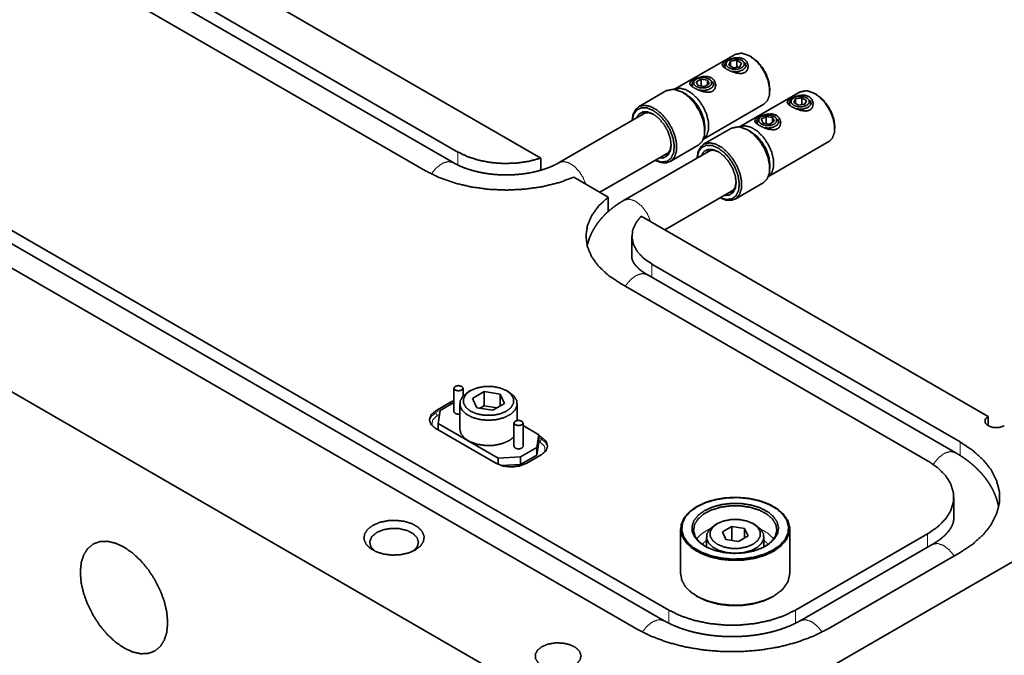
# Model space of a CAD drawing. Header units: millimetres. Extents: x 0 to 1189, y 0 to 841.
# Tile 43 of 84: x 567 to 652, y 345 to 400. Entities that reach past the tile are written whole.
import ezdxf

# ---------------------------------------------------------------- set-up
doc = ezdxf.new("R2010")
doc.units = ezdxf.units.MM
doc.layers.add('1', color=7, linetype='Continuous')

msp = doc.modelspace()

# ---------------------------------------------------------------- linework, layer by layer
at = {"layer": '1', "color": 95, "linetype": 'Continuous', "lineweight": 35}
for p, q in [((567.296, 414.069), (612.137, 388.18)), ((604.925, 388.711), (578.099, 404.198)), ((602.096, 387.078), (575.271, 402.565)), ((552.75, 389.563), (623.286, 348.838)), ((614.659, 339.775), (530.068, 388.614)), ((549.921, 387.93), (620.458, 347.205)), ((612.137, 387.125), (612.137, 388.18)), ((615.021, 386.515), (618.008, 384.791)), ((618.008, 384.791), (618.008, 383.527)), ((620.891, 383.126), (651.075, 365.699)), ((620.071, 381.387), (620.071, 379.55)), ((648.636, 363.474), (621.81, 378.962)), ((645.807, 361.841), (618.982, 377.329)), ((604.265, 366.924), (602.992, 366.189)), ((651.075, 365.699), (651.075, 364.882)), ((602.992, 364.638), (608.225, 361.617)), ((612.184, 363.903), (611.972, 364.025)), ((610.912, 361.617), (612.184, 362.351)), ((648.092, 356.82), (648.092, 358.657)), ((634.317, 348.838), (645.807, 355.472)), ((597.239, 354.73), (597.239, 354.73)), ((601.49, 354.73), (601.49, 354.73)), ((655.318, 354.268), (630.216, 339.775)), ((637.145, 347.205), (648.636, 353.839))]:
    msp.add_line(p, q, dxfattribs=at)
at = {"layer": '1', "color": 3, "linetype": 'Continuous', "lineweight": 35}
for p, q in [((604.51, 387.789), (577.685, 403.277)), ((621.281, 392.144), (613.739, 387.789)), ((622.872, 347.917), (552.335, 388.641)), ((617.277, 385.213), (623.281, 388.68)), ((626.938, 388.878), (619.396, 384.523)), ((622.934, 381.947), (628.938, 385.414)), ((648.222, 362.553), (621.396, 378.04)), ((604.572, 368.149), (604.572, 366.107)), ((605.372, 367.469), (605.372, 368.149)), ((604.572, 366.897), (603.381, 366.209)), ((603.381, 366.209), (603.204, 365.087)), ((603.204, 365.087), (608.437, 362.066)), ((603.204, 365.087), (603.204, 364.515)), ((609.805, 365.128), (609.805, 363.086)), ((611.972, 364.107), (610.604, 364.897)), ((610.605, 363.086), (610.605, 365.128)), ((611.796, 362.984), (611.972, 364.107)), ((611.796, 362.331), (611.972, 363.454)), ((611.972, 364.107), (611.972, 363.454)), ((610.381, 362.168), (611.796, 362.984)), ((611.796, 362.984), (611.796, 362.331)), ((608.437, 362.066), (610.381, 362.168)), ((608.437, 362.066), (608.437, 361.511)), ((610.381, 361.515), (611.796, 362.331)), ((610.381, 362.168), (610.381, 361.515)), ((608.672, 361.425), (610.381, 361.515)), ((624.313, 355.907), (624.313, 351.994)), ((633.813, 351.994), (633.813, 355.907)), ((646.222, 354.551), (634.731, 347.917)), ((625.704, 350.055), (625.81, 349.994)), ((632.315, 349.994), (632.421, 350.055))]:
    msp.add_line(p, q, dxfattribs=at)
at = {"layer": '1', "color": 2, "linetype": 'Continuous', "lineweight": 35}
for p, q in [((629.053, 397.208), (623.792, 394.17)), ((630.48, 396.982), (630.303, 397.084)), ((634.71, 393.942), (629.449, 390.904)), ((632.071, 394.022), (632.071, 394.226)), ((636.136, 393.716), (635.96, 393.818)), ((626.292, 389.84), (631.553, 392.878)), ((637.727, 390.756), (637.727, 390.96)), ((631.949, 386.574), (637.21, 389.612))]:
    msp.add_line(p, q, dxfattribs=at)
at = {"layer": '1', "color": 214, "linetype": 'Continuous', "lineweight": 35}
for p, q in [((628.106, 396.243), (628.106, 396.148)), ((628.496, 396.698), (628.387, 396.635)), ((628.657, 396.605), (628.508, 396.283)), ((628.508, 396.283), (628.916, 396.047)), ((629.215, 396.691), (628.657, 396.605)), ((628.657, 396.197), (628.657, 396.605)), ((628.916, 396.047), (629.474, 396.134)), ((629.623, 396.456), (629.215, 396.691)), ((629.215, 396.094), (629.215, 396.691)), ((629.474, 396.134), (629.623, 396.456)), ((629.73, 396.643), (629.635, 396.698)), ((630.025, 396.148), (630.025, 396.243)), ((625.277, 394.61), (625.277, 394.515)), ((625.668, 395.065), (625.558, 395.002)), ((626.087, 395.058), (625.679, 394.823)), ((625.679, 394.823), (625.829, 394.501)), ((625.829, 394.501), (626.386, 394.415)), ((626.087, 394.461), (626.087, 395.058)), ((626.645, 394.972), (626.087, 395.058)), ((626.386, 394.415), (626.795, 394.65)), ((626.645, 394.564), (626.645, 394.972)), ((626.795, 394.65), (626.645, 394.972)), ((626.902, 395.01), (626.806, 395.065)), ((627.196, 394.515), (627.196, 394.61)), ((634.153, 393.432), (634.044, 393.369)), ((635.387, 393.377), (635.291, 393.432)), ((633.763, 392.977), (633.763, 392.882)), ((634.314, 393.339), (634.164, 393.017)), ((634.164, 393.017), (634.573, 392.782)), ((634.872, 393.425), (634.314, 393.339)), ((634.314, 392.931), (634.314, 393.339)), ((634.573, 392.782), (635.13, 392.868)), ((635.28, 393.19), (634.872, 393.425)), ((634.872, 392.828), (634.872, 393.425)), ((635.13, 392.868), (635.28, 393.19)), ((635.682, 392.882), (635.682, 392.977)), ((631.325, 391.799), (631.215, 391.736)), ((631.744, 391.792), (631.336, 391.557)), ((632.302, 391.706), (631.744, 391.792)), ((631.744, 391.195), (631.744, 391.792)), ((632.558, 391.744), (632.463, 391.799)), ((630.934, 391.344), (630.934, 391.249)), ((631.336, 391.557), (631.486, 391.235)), ((631.486, 391.235), (632.043, 391.149)), ((632.043, 391.149), (632.451, 391.384)), ((632.451, 391.384), (632.302, 391.706)), ((632.302, 391.298), (632.302, 391.706)), ((632.853, 391.249), (632.853, 391.344)), ((606.033, 367.944), (605.82, 367.822)), ((607.215, 367.851), (606.194, 367.262)), ((607.215, 366.626), (607.215, 367.851)), ((608.609, 367.636), (607.215, 367.851)), ((609.356, 367.822), (609.144, 367.944)), ((606.194, 367.262), (606.568, 366.457)), ((608.609, 366.615), (608.609, 367.636)), ((608.982, 366.831), (608.609, 367.636)), ((605.088, 366.801), (605.088, 364.597)), ((606.568, 366.457), (607.962, 366.241)), ((607.215, 366.626), (606.846, 366.414)), ((608.33, 366.454), (607.215, 366.626)), ((607.962, 366.241), (608.982, 366.831)), ((610.088, 365.349), (610.088, 366.801)), ((627.507, 356.363), (627.295, 356.24)), ((628.764, 356.108), (627.947, 355.637)), ((628.764, 354.913), (628.764, 356.108)), ((629.879, 355.936), (628.764, 356.108)), ((629.879, 355.119), (629.879, 355.936)), ((630.178, 355.292), (629.879, 355.936)), ((630.831, 356.24), (630.618, 356.363)), ((626.563, 355.22), (626.563, 354.321)), ((627.947, 355.637), (628.246, 354.993)), ((628.246, 354.993), (629.362, 354.821)), ((629.362, 354.821), (630.178, 355.292)), ((631.563, 354.321), (631.563, 355.22))]:
    msp.add_line(p, q, dxfattribs=at)
at = {"layer": '1', "color": 7, "linetype": 'Continuous', "lineweight": 35}
for p, q in [((623.094, 394.056), (620.655, 392.648)), ((624.823, 393.716), (624.469, 393.92)), ((626.414, 390.552), (626.414, 390.96)), ((628.751, 390.79), (626.311, 389.382)), ((630.48, 390.45), (630.126, 390.654)), ((623.405, 387.885), (625.844, 389.293)), ((632.071, 387.286), (632.071, 387.694)), ((629.061, 384.619), (631.501, 386.027))]:
    msp.add_line(p, q, dxfattribs=at)
at = {"layer": '1', "color": 253, "linetype": 'Continuous', "lineweight": 13}
for p, q in [((604.925, 387.572), (604.925, 388.711)), ((621.81, 377.801), (621.81, 378.962)), ((604.265, 366.76), (604.265, 366.924)), ((602.992, 366.026), (604.265, 366.76)), ((602.992, 366.026), (602.992, 366.189)), ((603.133, 365.781), (603.331, 365.895)), ((612.184, 363.739), (611.972, 363.862)), ((612.043, 363.495), (611.972, 363.535)), ((612.184, 363.739), (612.184, 363.903)), ((648.636, 362.301), (648.636, 363.474)), ((645.807, 354.312), (645.807, 355.472)), ((623.286, 347.695), (623.286, 348.838)), ((634.317, 347.695), (634.317, 348.838))]:
    msp.add_line(p, q, dxfattribs=at)
at = {"layer": '1', "color": 2, "linetype": 'Continuous', "lineweight": 35}
for points, knots in [([(629.825, 396.808), (630.092, 396.551), (630.2, 396.215), (630.137, 395.881), (630.042, 395.74), (629.911, 395.635), (629.748, 395.569), (629.552, 395.542), (629.127, 395.594), (628.686, 395.741), (628.307, 395.93), (628.039, 396.118), (627.931, 396.284), (627.994, 396.441), (628.089, 396.524), (628.22, 396.609), (628.384, 396.695), (628.579, 396.779), (629.005, 396.904), (629.44, 396.927), (629.825, 396.808)], [0, 0, 0.064472, 0.125853, 0.184855, 0.214511, 0.24374, 0.274438, 0.308701, 0.383221, 0.463977, 0.537694, 0.594589, 0.629136, 0.658551, 0.68052, 0.707686, 0.739877, 0.776875, 0.854017, 0.929782, 1, 1]), ([(630.303, 397.084), (629.626, 397.319), (629.053, 397.208)], [0, 0, 0.550731, 1, 1]), ([(631.553, 392.878), (631.862, 393.18), (632.037, 393.643), (632.062, 394.227), (631.936, 394.881), (631.669, 395.549), (631.285, 396.173), (630.816, 396.7), (630.303, 397.084)], [0, 0, 0.086939, 0.186401, 0.303792, 0.437611, 0.582109, 0.729429, 0.871181, 1, 1]), ([(630.48, 396.982), (630.971, 396.608), (631.415, 396.091), (631.767, 395.481), (631.993, 394.839), (632.071, 394.226)], [0, 0, 0.187069, 0.393392, 0.606608, 0.812932, 1, 1]), ([(626.997, 395.175), (627.264, 394.918), (627.372, 394.582), (627.309, 394.248), (627.214, 394.107), (627.083, 394.002), (626.919, 393.936), (626.724, 393.909), (626.298, 393.961), (625.858, 394.108), (625.479, 394.297), (625.211, 394.485), (625.102, 394.651), (625.165, 394.808), (625.26, 394.891), (625.392, 394.976), (625.555, 395.062), (625.751, 395.146), (626.176, 395.271), (626.611, 395.294), (626.997, 395.175)], [0, 0, 0.064472, 0.125859, 0.184855, 0.21451, 0.243733, 0.274441, 0.308697, 0.383224, 0.46398, 0.537699, 0.594595, 0.629141, 0.658557, 0.680525, 0.707691, 0.739878, 0.776879, 0.85402, 0.929784, 1, 1]), ([(623.795, 394.17), (624.242, 394.263), (624.76, 394.141), (625.301, 393.818), (625.813, 393.323), (626.249, 392.702), (626.569, 392.014), (626.741, 391.323), (626.751, 390.693), (626.597, 390.184), (626.293, 389.843)], [0, 0, 0.073914, 0.160023, 0.261942, 0.377232, 0.499999, 0.622757, 0.738057, 0.839975, 0.926081, 1, 1]), ([(626.414, 390.96), (626.336, 391.573), (626.11, 392.215), (625.758, 392.825), (625.314, 393.342), (624.823, 393.716)], [0, 0, 0.187068, 0.393397, 0.606625, 0.81294, 1, 1]), ([(635.482, 393.542), (635.749, 393.285), (635.857, 392.949), (635.794, 392.615), (635.699, 392.474), (635.568, 392.369), (635.404, 392.303), (635.209, 392.276), (634.784, 392.328), (634.343, 392.475), (633.964, 392.664), (633.696, 392.852), (633.587, 393.018), (633.65, 393.175), (633.746, 393.258), (633.877, 393.343), (634.041, 393.429), (634.236, 393.513), (634.661, 393.638), (635.096, 393.661), (635.482, 393.542)], [0, 0, 0.064482, 0.125863, 0.184867, 0.214517, 0.243739, 0.274447, 0.308703, 0.383223, 0.463986, 0.537696, 0.594602, 0.629138, 0.658558, 0.680522, 0.707692, 0.739879, 0.776877, 0.854027, 0.929784, 1, 1]), ([(635.96, 393.818), (635.283, 394.053), (634.71, 393.942)], [0, 0, 0.550762, 1, 1]), ([(637.209, 389.612), (637.519, 389.914), (637.693, 390.377), (637.719, 390.961), (637.593, 391.615), (637.326, 392.283), (636.942, 392.907), (636.473, 393.434), (635.96, 393.818)], [0, 0, 0.086934, 0.1864, 0.303791, 0.437612, 0.582112, 0.729432, 0.87118, 1, 1]), ([(636.136, 393.716), (636.628, 393.342), (637.072, 392.825), (637.424, 392.215), (637.65, 391.573), (637.727, 390.96)], [0, 0, 0.18706, 0.393375, 0.606603, 0.812932, 1, 1]), ([(632.654, 391.909), (632.92, 391.652), (633.029, 391.316), (632.966, 390.982), (632.871, 390.841), (632.74, 390.736), (632.576, 390.67), (632.381, 390.643), (631.955, 390.695), (631.515, 390.842), (631.135, 391.031), (630.868, 391.219), (630.759, 391.385), (630.822, 391.542), (630.917, 391.625), (631.048, 391.71), (631.212, 391.796), (631.407, 391.88), (631.833, 392.005), (632.268, 392.028), (632.654, 391.909)], [0, 0, 0.064472, 0.12586, 0.184857, 0.214508, 0.243737, 0.274442, 0.308699, 0.383219, 0.463977, 0.537694, 0.594589, 0.629136, 0.658552, 0.68052, 0.707686, 0.739867, 0.776875, 0.854017, 0.929775, 1, 1]), ([(629.451, 390.904), (629.899, 390.997), (630.417, 390.875), (630.958, 390.552), (631.47, 390.057), (631.906, 389.437), (632.226, 388.748), (632.398, 388.057), (632.408, 387.427), (632.254, 386.918), (631.95, 386.577)], [0, 0, 0.073914, 0.16003, 0.261948, 0.377239, 0.500005, 0.622764, 0.738061, 0.839973, 0.926085, 1, 1]), ([(632.071, 387.694), (631.993, 388.307), (631.767, 388.949), (631.415, 389.559), (630.971, 390.076), (630.48, 390.45)], [0, 0, 0.187056, 0.393381, 0.606608, 0.812931, 1, 1])]:
    msp.add_open_spline(points, degree=1, knots=knots, dxfattribs=at)
at = {"layer": '1', "color": 214, "linetype": 'Continuous', "lineweight": 35}
for points, knots in [([(628.189, 396.018), (628.122, 396.344), (628.387, 396.635)], [0, 0, 0.458475, 1, 1]), ([(629.635, 396.041), (629.843, 396.249), (629.843, 396.49), (629.635, 396.698), (629.274, 396.818), (628.857, 396.818), (628.496, 396.698), (628.288, 396.49), (628.288, 396.249), (628.496, 396.041), (628.857, 395.921), (629.274, 395.921), (629.635, 396.041)], [0, 0, 0.073395, 0.133315, 0.20671, 0.301459, 0.405255, 0.500003, 0.573399, 0.633318, 0.706714, 0.801459, 0.905255, 1, 1]), ([(629.942, 396.468), (630.009, 396.142), (629.744, 395.852)], [0, 0, 0.458437, 1, 1]), ([(626.806, 394.408), (627.014, 394.616), (627.014, 394.857), (626.806, 395.065), (626.445, 395.185), (626.029, 395.185), (625.668, 395.065), (625.459, 394.857), (625.459, 394.616), (625.668, 394.408), (626.029, 394.288), (626.445, 394.288), (626.806, 394.408)], [0, 0, 0.073396, 0.133317, 0.206713, 0.30146, 0.405258, 0.500004, 0.573393, 0.633314, 0.706703, 0.801452, 0.90525, 1, 1]), ([(629.744, 395.852), (629.244, 395.699), (628.683, 395.735)], [0, 0, 0.481338, 1, 1]), ([(625.36, 394.385), (625.294, 394.711), (625.558, 395.002)], [0, 0, 0.458425, 1, 1]), ([(627.114, 394.835), (627.195, 394.576), (627.059, 394.325), (626.738, 394.138), (626.303, 394.058), (625.854, 394.102)], [0, 0, 0.148974, 0.305719, 0.509701, 0.752125, 1, 1]), ([(635.291, 392.775), (635.5, 392.983), (635.5, 393.224), (635.291, 393.432), (634.931, 393.552), (634.514, 393.552), (634.153, 393.432), (633.945, 393.224), (633.945, 392.983), (634.153, 392.775), (634.514, 392.655), (634.931, 392.655), (635.291, 392.775)], [0, 0, 0.073396, 0.133327, 0.206716, 0.301466, 0.405254, 0.500003, 0.573392, 0.633323, 0.70672, 0.801466, 0.905254, 1, 1]), ([(633.845, 392.752), (633.779, 393.078), (634.044, 393.369)], [0, 0, 0.458438, 1, 1]), ([(635.401, 392.586), (634.901, 392.433), (634.34, 392.469)], [0, 0, 0.481319, 1, 1]), ([(635.599, 393.202), (635.666, 392.876), (635.401, 392.586)], [0, 0, 0.458448, 1, 1]), ([(631.017, 391.119), (630.95, 391.445), (631.215, 391.736)], [0, 0, 0.45845, 1, 1]), ([(632.463, 391.142), (632.671, 391.35), (632.671, 391.591), (632.463, 391.799), (632.102, 391.919), (631.685, 391.919), (631.325, 391.799), (631.116, 391.591), (631.116, 391.35), (631.325, 391.142), (631.685, 391.022), (632.102, 391.022), (632.463, 391.142)], [0, 0, 0.073389, 0.133309, 0.206698, 0.301456, 0.405244, 0.499993, 0.573389, 0.633309, 0.706705, 0.801454, 0.905241, 1, 1]), ([(632.77, 391.569), (632.851, 391.31), (632.716, 391.059), (632.395, 390.872), (631.96, 390.792), (631.511, 390.836)], [0, 0, 0.148987, 0.305729, 0.509687, 0.752129, 1, 1]), ([(609.356, 367.822), (609.793, 367.482), (610.04, 367.083), (610.076, 366.66), (609.898, 366.249), (609.521, 365.886), (608.977, 365.601), (608.314, 365.42), (607.588, 365.358), (606.863, 365.42), (606.199, 365.601), (605.656, 365.886), (605.279, 366.249), (605.1, 366.66), (605.136, 367.083), (605.383, 367.482), (605.82, 367.822)], [0, 0, 0.062251, 0.114985, 0.162705, 0.213046, 0.271905, 0.340863, 0.418137, 0.500001, 0.581865, 0.659139, 0.728097, 0.786956, 0.837297, 0.885017, 0.937753, 1, 1]), ([(609.144, 366.148), (609.548, 366.47), (609.761, 366.848), (609.761, 367.245), (609.548, 367.623), (609.144, 367.944), (608.587, 368.178), (607.932, 368.301), (607.244, 368.301), (606.589, 368.178), (606.033, 367.944), (605.628, 367.623), (605.415, 367.245), (605.415, 366.848), (605.628, 366.47), (606.033, 366.148), (606.589, 365.915), (607.244, 365.792), (607.932, 365.792), (608.587, 365.915), (609.144, 366.148)], [0, 0, 0.046754, 0.085991, 0.121946, 0.161183, 0.207937, 0.262572, 0.322829, 0.385105, 0.445367, 0.499998, 0.546754, 0.585991, 0.621947, 0.661184, 0.707941, 0.762572, 0.822832, 0.885108, 0.945365, 1, 1]), ([(605.088, 364.597), (605.196, 364.178), (605.51, 363.795), (606.002, 363.481), (606.632, 363.263), (607.343, 363.16), (608.076, 363.181), (608.767, 363.324), (609.356, 363.576)], [0, 0, 0.086935, 0.186409, 0.303805, 0.437616, 0.582125, 0.729433, 0.871181, 1, 1]), ([(609.356, 363.576), (609.604, 363.743), (609.805, 363.929)], [0, 0, 0.521276, 1, 1]), ([(630.618, 354.566), (631.023, 354.888), (631.236, 355.266), (631.236, 355.663), (631.023, 356.041), (630.618, 356.363), (630.061, 356.596), (629.407, 356.719), (628.719, 356.719), (628.064, 356.596), (627.507, 356.363), (627.102, 356.041), (626.89, 355.663), (626.89, 355.266), (627.102, 354.888), (627.507, 354.566), (628.064, 354.333), (628.719, 354.21), (629.407, 354.21), (630.061, 354.333), (630.618, 354.566)], [0, 0, 0.046754, 0.085991, 0.121946, 0.161183, 0.207937, 0.262572, 0.322832, 0.385105, 0.445365, 0.5, 0.546754, 0.585991, 0.621946, 0.661183, 0.707937, 0.762572, 0.822832, 0.885105, 0.945365, 1, 1]), ([(630.83, 356.24), (631.267, 355.9), (631.515, 355.501), (631.551, 355.078), (631.372, 354.667), (630.995, 354.304), (630.452, 354.019), (629.788, 353.838), (629.063, 353.776), (628.337, 353.838), (627.674, 354.019), (627.13, 354.304), (626.753, 354.667), (626.575, 355.078), (626.611, 355.501), (626.858, 355.9), (627.295, 356.24)], [0, 0, 0.062247, 0.114983, 0.162707, 0.213048, 0.27191, 0.340865, 0.418134, 0.500002, 0.581866, 0.659135, 0.72809, 0.786952, 0.837293, 0.885017, 0.937753, 1, 1])]:
    msp.add_open_spline(points, degree=1, knots=knots, dxfattribs=at)
at = {"layer": '1', "color": 7, "linetype": 'Continuous', "lineweight": 35}
for points, knots in [([(624.469, 393.92), (623.725, 394.179), (623.094, 394.056)], [0, 0, 0.550746, 1, 1]), ([(625.844, 389.293), (626.184, 389.626), (626.376, 390.135), (626.404, 390.777), (626.266, 391.497), (625.972, 392.231), (625.549, 392.918), (625.034, 393.497), (624.469, 393.92)], [0, 0, 0.086932, 0.186402, 0.303799, 0.437612, 0.582116, 0.729432, 0.871179, 1, 1]), ([(624.823, 393.716), (625.314, 393.342), (625.758, 392.825), (626.11, 392.215), (626.336, 391.573), (626.414, 390.96)], [0, 0, 0.18706, 0.393375, 0.606603, 0.812932, 1, 1]), ([(620.086, 391.453), (620.174, 392.007), (620.399, 392.431), (620.747, 392.694), (621.19, 392.776), (621.695, 392.671), (622.226, 392.387), (622.741, 391.945), (623.204, 391.378), (623.579, 390.728), (623.839, 390.043), (623.964, 389.375), (623.945, 388.774), (623.783, 388.284), (623.491, 387.941), (623.09, 387.772), (622.609, 387.788), (622.086, 387.989)], [0, 0, 0.058023, 0.107746, 0.152819, 0.199426, 0.252848, 0.315114, 0.385416, 0.461168, 0.538834, 0.614585, 0.684886, 0.747151, 0.800573, 0.84718, 0.892252, 0.941977, 1, 1]), ([(621.924, 392.328), (621.388, 392.545), (620.898, 392.559), (620.498, 392.369), (620.222, 391.991), (620.093, 391.457)], [0, 0, 0.228716, 0.422343, 0.597671, 0.783004, 1, 1]), ([(620.451, 391.664), (620.681, 392.02), (621.03, 392.204), (621.464, 392.197), (621.941, 392.001), (622.417, 391.634), (622.846, 391.131), (623.187, 390.541), (623.408, 389.918), (623.488, 389.322), (623.419, 388.811), (623.208, 388.432), (622.874, 388.221), (622.451, 388.2)], [0, 0, 0.062935, 0.121388, 0.185731, 0.262281, 0.351392, 0.449403, 0.550603, 0.648612, 0.737723, 0.814279, 0.878619, 0.937072, 1, 1]), ([(621.978, 391.979), (621.505, 392.14), (621.09, 392.097), (620.778, 391.853)], [0, 0, 0.380215, 0.698141, 1, 1]), ([(622.093, 387.993), (622.635, 387.837), (623.111, 387.899), (623.477, 388.173), (623.701, 388.635), (623.76, 389.242), (623.65, 389.938), (623.38, 390.659), (622.977, 391.337), (622.476, 391.911), (621.924, 392.328)], [0, 0, 0.088933, 0.16465, 0.236888, 0.317816, 0.413974, 0.525044, 0.646314, 0.77082, 0.890963, 1, 1]), ([(630.126, 390.654), (629.382, 390.913), (628.751, 390.79)], [0, 0, 0.550746, 1, 1]), ([(631.501, 386.027), (631.841, 386.36), (632.033, 386.869), (632.061, 387.511), (631.923, 388.231), (631.629, 388.965), (631.206, 389.652), (630.69, 390.231), (630.126, 390.654)], [0, 0, 0.086937, 0.186406, 0.303802, 0.437614, 0.582122, 0.729434, 0.87118, 1, 1]), ([(630.48, 390.45), (630.971, 390.076), (631.415, 389.559), (631.767, 388.949), (631.993, 388.307), (632.071, 387.694)], [0, 0, 0.187069, 0.393392, 0.606619, 0.812944, 1, 1]), ([(622.778, 388.389), (623.145, 388.537), (623.39, 388.875), (623.487, 389.365)], [0, 0, 0.301858, 0.619783, 1, 1]), ([(625.743, 388.187), (625.83, 388.741), (626.056, 389.165), (626.404, 389.428), (626.847, 389.51), (627.352, 389.405), (627.882, 389.121), (628.398, 388.679), (628.861, 388.112), (629.236, 387.462), (629.496, 386.777), (629.621, 386.109), (629.602, 385.508), (629.44, 385.018), (629.148, 384.675), (628.747, 384.506), (628.266, 384.522), (627.743, 384.723)], [0, 0, 0.058023, 0.107748, 0.152818, 0.199429, 0.252851, 0.315116, 0.385416, 0.461164, 0.538834, 0.614587, 0.684887, 0.747149, 0.80057, 0.84718, 0.892252, 0.941977, 1, 1]), ([(627.58, 389.062), (627.045, 389.279), (626.555, 389.293), (626.155, 389.103), (625.879, 388.725), (625.75, 388.191)], [0, 0, 0.228701, 0.422328, 0.597671, 0.783003, 1, 1]), ([(626.107, 388.398), (626.338, 388.754), (626.687, 388.938), (627.121, 388.931), (627.598, 388.735), (628.074, 388.368), (628.503, 387.865), (628.844, 387.275), (629.065, 386.652), (629.145, 386.056), (629.076, 385.545), (628.865, 385.166), (628.531, 384.955), (628.107, 384.934)], [0, 0, 0.062934, 0.121386, 0.185729, 0.262284, 0.351393, 0.449404, 0.550594, 0.64861, 0.73772, 0.814275, 0.878614, 0.937067, 1, 1]), ([(627.634, 388.713), (627.162, 388.874), (626.747, 388.831), (626.435, 388.587)], [0, 0, 0.380215, 0.698141, 1, 1]), ([(627.75, 384.727), (628.291, 384.571), (628.768, 384.633), (629.134, 384.907), (629.358, 385.369), (629.417, 385.976), (629.307, 386.672), (629.037, 387.393), (628.633, 388.071), (628.132, 388.645), (627.58, 389.062)], [0, 0, 0.088928, 0.164645, 0.236888, 0.317813, 0.413971, 0.525042, 0.646317, 0.770819, 0.890962, 1, 1]), ([(628.435, 385.123), (628.802, 385.271), (629.047, 385.609), (629.144, 386.099)], [0, 0, 0.301852, 0.61979, 1, 1])]:
    msp.add_open_spline(points, degree=1, knots=knots, dxfattribs=at)
at = {"layer": '1', "color": 253, "linetype": 'Continuous', "lineweight": 13}
for points, knots in [([(621.167, 392.077), (621.188, 392.106), (621.211, 392.133)], [0, 0, 0.502661, 1, 1]), ([(623.237, 388.624), (623.202, 388.618), (623.167, 388.613)], [0, 0, 0.497376, 1, 1]), ([(626.823, 388.811), (626.845, 388.84), (626.868, 388.867)], [0, 0, 0.502798, 1, 1]), ([(604.51, 387.79), (604.083, 387.881), (603.579, 387.728), (603.066, 387.351), (602.613, 386.8)], [0, 0, 0.188828, 0.416479, 0.691711, 1, 1]), ([(613.739, 387.789), (614.115, 387.883), (614.556, 387.782), (615.017, 387.498), (615.449, 387.06), (615.805, 386.516), (616.047, 385.923)], [0, 0, 0.117612, 0.255396, 0.420185, 0.607145, 0.805026, 1, 1]), ([(628.894, 385.358), (628.859, 385.352), (628.824, 385.347)], [0, 0, 0.497088, 1, 1]), ([(620.396, 384.424), (619.855, 384.612), (619.396, 384.523)], [0, 0, 0.550758, 1, 1]), ([(621.704, 382.656), (621.398, 383.365), (620.939, 383.986), (620.396, 384.424)], [0, 0, 0.344394, 0.688948, 1, 1]), ([(621.396, 378.04), (620.966, 378.132), (620.459, 377.976), (619.943, 377.593), (619.489, 377.036)], [0, 0, 0.188587, 0.416277, 0.691726, 1, 1]), ([(604.572, 366.904), (604.412, 366.837), (604.265, 366.761)], [0, 0, 0.511609, 1, 1]), ([(602.992, 366.026), (602.608, 365.707), (602.441, 365.332)], [0, 0, 0.547954, 1, 1]), ([(603.133, 365.781), (603.034, 365.886), (602.992, 366.026)], [0, 0, 0.4999, 1, 1]), ([(604.268, 366.722), (604.266, 366.742), (604.265, 366.761)], [0, 0, 0.512141, 1, 1]), ([(603.133, 365.781), (602.706, 365.365), (602.673, 364.883)], [0, 0, 0.551985, 1, 1]), ([(612.184, 363.739), (612.143, 363.6), (612.043, 363.495)], [0, 0, 0.499931, 1, 1]), ([(612.504, 362.596), (612.471, 363.079), (612.043, 363.495)], [0, 0, 0.447994, 1, 1]), ([(612.736, 363.045), (612.568, 363.421), (612.184, 363.739)], [0, 0, 0.452108, 1, 1]), ([(648.222, 362.552), (647.788, 362.644), (647.276, 362.484), (646.756, 362.094), (646.301, 361.528)], [0, 0, 0.188259, 0.416049, 0.691786, 1, 1]), ([(625.71, 355.036), (626.046, 355.4), (626.499, 355.72)], [0, 0, 0.471979, 1, 1]), ([(626.499, 355.72), (626.674, 355.814), (626.86, 355.902)], [0, 0, 0.492283, 1, 1]), ([(631.266, 355.902), (631.94, 355.513), (632.415, 355.036)], [0, 0, 0.536171, 1, 1]), ([(626.563, 354.914), (626.361, 354.738), (626.197, 354.55)], [0, 0, 0.51676, 1, 1]), ([(631.929, 354.55), (631.764, 354.738), (631.563, 354.914)], [0, 0, 0.48324, 1, 1]), ([(647.222, 354.452), (646.68, 354.64), (646.222, 354.551)], [0, 0, 0.55075, 1, 1]), ([(648.129, 353.547), (647.705, 354.075), (647.222, 354.452)], [0, 0, 0.525209, 1, 1]), ([(621.872, 347.818), (622.413, 348.006), (622.871, 347.917)], [0, 0, 0.550738, 1, 1]), ([(635.731, 347.818), (635.19, 348.006), (634.732, 347.917)], [0, 0, 0.550738, 1, 1]), ([(620.972, 346.926), (621.394, 347.446), (621.872, 347.818)], [0, 0, 0.525154, 1, 1]), ([(636.631, 346.926), (636.209, 347.446), (635.731, 347.818)], [0, 0, 0.525154, 1, 1])]:
    msp.add_open_spline(points, degree=1, knots=knots, dxfattribs=at)
at = {"layer": '1', "color": 95, "linetype": 'Continuous', "lineweight": 35}
for points, knots in [([(612.137, 388.18), (611.126, 387.907), (610.045, 387.748), (608.931, 387.708), (607.824, 387.79), (606.762, 387.989), (605.785, 388.3), (604.925, 388.711)], [0, 0, 0.141045, 0.288299, 0.438449, 0.587984, 0.733435, 0.871638, 1, 1]), ([(615.021, 386.515), (613.69, 386.038), (612.245, 385.687), (610.723, 385.472), (609.161, 385.397), (607.599, 385.465), (606.074, 385.674), (604.625, 386.019), (603.288, 386.49), (602.096, 387.078)], [0, 0, 0.106, 0.217424, 0.332654, 0.449856, 0.567103, 0.682466, 0.794104, 0.900388, 1, 1]), ([(618.982, 377.329), (617.965, 378.017), (617.147, 378.789), (616.55, 379.625), (616.188, 380.506), (616.071, 381.408), (616.2, 382.309), (616.573, 383.188), (617.181, 384.022), (618.008, 384.791)], [0, 0, 0.132518, 0.253818, 0.364703, 0.467396, 0.565565, 0.663846, 0.766851, 0.878185, 1, 1]), ([(621.81, 378.962), (621.099, 379.458), (620.561, 380.023), (620.215, 380.635), (620.074, 381.275), (620.142, 381.918), (620.418, 382.542), (620.891, 383.126)], [0, 0, 0.170585, 0.323916, 0.462231, 0.590927, 0.718093, 0.852291, 1, 1]), ([(604.572, 367.068), (604.412, 367), (604.265, 366.924)], [0, 0, 0.511609, 1, 1]), ([(602.992, 366.189), (602.58, 365.833), (602.436, 365.413), (602.58, 364.994), (602.992, 364.638)], [0, 0, 0.275375, 0.50001, 0.724625, 1, 1]), ([(652.49, 364.883), (652.041, 364.733), (651.524, 364.733), (651.075, 364.883), (650.817, 365.141), (650.817, 365.44), (651.075, 365.699)], [0, 0, 0.189505, 0.397087, 0.586577, 0.733359, 0.853206, 1, 1]), ([(612.184, 362.351), (612.596, 362.707), (612.741, 363.127), (612.596, 363.547), (612.184, 363.903)], [0, 0, 0.275375, 0.50001, 0.724625, 1, 1]), ([(648.636, 353.839), (649.738, 354.574), (650.649, 355.392), (651.348, 356.276), (651.822, 357.209), (652.062, 358.171), (652.062, 359.143), (651.822, 360.105), (651.348, 361.038), (650.649, 361.922), (649.738, 362.74), (648.636, 363.474)], [0, 0, 0.106847, 0.205528, 0.296451, 0.380838, 0.460803, 0.539195, 0.619163, 0.70355, 0.79447, 0.893151, 1, 1]), ([(645.807, 355.472), (646.681, 356.074), (647.361, 356.754), (647.826, 357.491), (648.062, 358.264), (648.062, 359.049), (647.826, 359.822), (647.361, 360.56), (646.681, 361.24), (645.807, 361.841)], [0, 0, 0.129529, 0.246915, 0.353386, 0.452077, 0.547923, 0.646618, 0.753085, 0.870471, 1, 1]), ([(608.225, 361.617), (608.841, 361.379), (609.568, 361.295), (610.295, 361.379), (610.912, 361.617)], [0, 0, 0.237216, 0.5, 0.762771, 1, 1]), ([(597.508, 356.21), (598.106, 356.468), (598.806, 356.619), (599.551, 356.65), (600.282, 356.558), (600.937, 356.351), (601.466, 356.046), (601.824, 355.668), (601.983, 355.246), (601.929, 354.816), (601.668, 354.412), (601.22, 354.066), (600.622, 353.808), (599.922, 353.657), (599.177, 353.626), (598.447, 353.718), (597.791, 353.925), (597.263, 354.23), (596.905, 354.608), (596.746, 355.03), (596.799, 355.46), (597.06, 355.864), (597.508, 356.21)], [0, 0, 0.049373, 0.103631, 0.160148, 0.215903, 0.268, 0.314226, 0.35371, 0.387842, 0.420694, 0.457155, 0.5, 0.549373, 0.603631, 0.660149, 0.715903, 0.768002, 0.814227, 0.853712, 0.887843, 0.920696, 0.957152, 1, 1]), ([(597.861, 355.598), (598.442, 355.836), (599.127, 355.95), (599.838, 355.926), (600.496, 355.769), (601.027, 355.495), (601.371, 355.135), (601.49, 354.729), (601.37, 354.324), (601.025, 353.964)], [0, 0, 0.121916, 0.256674, 0.394858, 0.526253, 0.642299, 0.739041, 0.821108, 0.903199, 1, 1]), ([(597.861, 355.597), (598.442, 355.835), (599.126, 355.949), (599.837, 355.926), (600.495, 355.769), (601.026, 355.495), (601.37, 355.135), (601.49, 354.73)], [0, 0, 0.148463, 0.312561, 0.480841, 0.640864, 0.782204, 0.900049, 1, 1]), ([(597.861, 355.597), (598.442, 355.835), (599.126, 355.949), (599.837, 355.926), (600.495, 355.769), (601.026, 355.495), (601.37, 355.135), (601.489, 354.73), (601.37, 354.324), (601.026, 353.965)], [0, 0, 0.121916, 0.25667, 0.394852, 0.526259, 0.642322, 0.739082, 0.821156, 0.903234, 1, 1]), ([(597.239, 354.73), (597.4, 355.199), (597.861, 355.597)], [0, 0, 0.449243, 1, 1]), ([(597.703, 353.964), (597.339, 354.357), (597.242, 354.798), (597.424, 355.231), (597.861, 355.598)], [0, 0, 0.263998, 0.487044, 0.718517, 1, 1]), ([(597.703, 353.965), (597.339, 354.357), (597.242, 354.798), (597.424, 355.231), (597.861, 355.597)], [0, 0, 0.263921, 0.486976, 0.718487, 1, 1]), ([(575.856, 345.543), (575.114, 346.055), (574.401, 346.716), (573.744, 347.501), (573.168, 348.38), (572.695, 349.318), (572.344, 350.279), (572.128, 351.227), (572.055, 352.126), (572.128, 352.94), (572.344, 353.638), (572.695, 354.194), (573.168, 354.586), (573.744, 354.799), (574.401, 354.826), (575.114, 354.664), (575.856, 354.32), (576.597, 353.808), (577.31, 353.146), (577.967, 352.361), (578.543, 351.483), (579.016, 350.545), (579.367, 349.583), (579.583, 348.635), (579.656, 347.737), (579.583, 346.923), (579.367, 346.224), (579.016, 345.669), (578.543, 345.276), (577.967, 345.063), (577.31, 345.037), (576.597, 345.199), (575.856, 345.543)], [0, 0, 0.033294, 0.069217, 0.107029, 0.145826, 0.184624, 0.222436, 0.258359, 0.291652, 0.321841, 0.348848, 0.373139, 0.395826, 0.418512, 0.442804, 0.46981, 0.5, 0.533293, 0.569218, 0.607029, 0.645827, 0.684622, 0.722436, 0.758358, 0.791652, 0.821841, 0.848848, 0.87314, 0.895826, 0.918513, 0.942803, 0.969811, 1, 1]), ([(623.286, 348.838), (624.328, 348.334), (625.505, 347.941), (626.783, 347.673), (628.122, 347.537), (629.481, 347.537), (630.82, 347.673), (632.098, 347.941), (633.275, 348.334), (634.317, 348.838)], [0, 0, 0.100993, 0.2093, 0.323228, 0.440678, 0.559325, 0.676772, 0.7907, 0.89901, 1, 1]), ([(620.458, 347.205), (621.73, 346.569), (623.146, 346.043), (624.678, 345.64), (626.293, 345.366), (627.96, 345.227), (629.643, 345.227), (631.31, 345.366), (632.925, 345.64), (634.457, 346.043), (635.873, 346.569), (637.145, 347.205)], [0, 0, 0.082052, 0.169178, 0.260518, 0.355012, 0.451451, 0.548549, 0.644988, 0.739482, 0.830825, 0.917948, 1, 1]), ([(612.23, 345.653), (612.766, 345.874), (613.397, 345.982), (614.055, 345.966), (614.668, 345.828), (615.17, 345.583), (615.507, 345.256), (615.642, 344.884), (615.561, 344.507), (615.272, 344.165), (614.806, 343.896), (614.215, 343.73), (613.561, 343.683), (612.917, 343.761), (612.352, 343.955), (611.926, 344.245), (611.687, 344.599), (611.659, 344.979), (611.847, 345.343), (612.23, 345.653)], [0, 0, 0.057705, 0.121456, 0.186971, 0.249569, 0.305249, 0.351971, 0.39138, 0.429801, 0.474352, 0.527875, 0.589066, 0.654286, 0.71891, 0.778462, 0.829737, 0.872292, 0.910202, 0.951014, 1, 1])]:
    msp.add_open_spline(points, degree=1, knots=knots, dxfattribs=at)
at = {"layer": '1', "color": 3, "linetype": 'Continuous', "lineweight": 35}
for points, knots in [([(613.739, 387.789), (613.687, 387.759), (613.634, 387.73), (613.53, 387.674), (613.423, 387.619), (613.312, 387.565), (613.198, 387.513), (613.08, 387.461), (612.96, 387.41), (612.836, 387.361), (612.709, 387.312), (612.579, 387.266), (612.446, 387.221), (612.31, 387.177), (612.172, 387.135), (612.031, 387.095), (611.888, 387.056), (611.742, 387.019), (611.595, 386.984), (611.445, 386.951), (611.293, 386.92), (611.139, 386.891), (610.983, 386.865), (610.826, 386.84), (610.668, 386.817), (610.508, 386.797), (610.347, 386.779), (610.185, 386.763), (610.022, 386.749), (609.858, 386.737), (609.694, 386.728), (609.529, 386.721), (609.363, 386.717), (609.198, 386.715), (609.032, 386.715), (608.867, 386.717), (608.701, 386.722), (608.536, 386.729), (608.372, 386.739), (608.208, 386.75), (608.045, 386.764), (607.883, 386.781), (607.722, 386.799), (607.562, 386.82), (607.403, 386.843), (607.246, 386.868), (607.09, 386.895), (606.936, 386.925), (606.784, 386.956), (606.634, 386.989), (606.486, 387.025), (606.34, 387.062), (606.197, 387.101), (606.056, 387.141), (605.917, 387.184), (605.782, 387.228), (605.649, 387.274), (605.519, 387.321), (605.392, 387.369), (605.268, 387.419), (605.147, 387.47), (605.03, 387.522), (604.916, 387.576), (604.806, 387.63), (604.698, 387.685), (604.603, 387.737), (604.51, 387.789)], [0, 0, 0.006266, 0.012608, 0.024915, 0.037489, 0.050366, 0.063489, 0.076917, 0.090574, 0.10452, 0.118683, 0.133118, 0.147754, 0.162646, 0.17772, 0.193035, 0.208515, 0.224213, 0.240059, 0.256102, 0.272279, 0.288627, 0.305094, 0.321704, 0.338417, 0.35525, 0.372166, 0.389177, 0.406249, 0.423398, 0.440592, 0.45783, 0.47509, 0.492375, 0.509667, 0.526953, 0.544226, 0.561466, 0.578674, 0.595825, 0.612925, 0.62994, 0.646886, 0.663727, 0.68047, 0.697086, 0.713593, 0.729944, 0.746171, 0.762213, 0.778113, 0.793809, 0.809341, 0.82465, 0.83978, 0.854666, 0.869353, 0.883771, 0.897983, 0.91191, 0.925608, 0.939005, 0.95216, 0.964998, 0.977577, 0.988901, 1, 1]), ([(619.396, 384.523), (619.307, 384.471), (619.219, 384.418), (619.06, 384.32), (618.904, 384.218), (618.751, 384.114), (618.601, 384.007), (618.455, 383.898), (618.312, 383.786), (618.174, 383.672), (618.038, 383.555), (617.907, 383.436), (617.78, 383.315), (617.657, 383.192), (617.539, 383.067), (617.424, 382.94), (617.314, 382.811), (617.209, 382.681), (617.108, 382.549), (617.012, 382.416), (616.92, 382.28), (616.833, 382.145), (616.75, 382.007), (616.673, 381.869), (616.6, 381.729), (616.532, 381.589), (616.468, 381.447), (616.41, 381.305), (616.356, 381.162), (616.307, 381.019), (616.262, 380.875), (616.222, 380.731), (616.187, 380.586), (616.18, 380.553)], [0, 0, 0.019577, 0.039085, 0.074715, 0.110121, 0.145307, 0.18028, 0.214957, 0.249429, 0.283567, 0.317514, 0.351094, 0.384492, 0.417486, 0.450324, 0.482723, 0.514988, 0.546786, 0.578469, 0.609669, 0.640779, 0.671408, 0.701957, 0.73204, 0.762055, 0.791636, 0.82116, 0.85028, 0.879361, 0.908075, 0.936757, 0.965119, 0.99347, 1, 1]), ([(621.396, 378.04), (621.345, 378.07), (621.295, 378.1), (621.203, 378.158), (621.114, 378.216), (621.029, 378.274), (620.948, 378.332), (620.871, 378.39), (620.798, 378.448), (620.728, 378.506), (620.663, 378.563), (620.601, 378.62), (620.544, 378.677), (620.49, 378.732), (620.44, 378.787), (620.393, 378.841), (620.351, 378.894), (620.312, 378.945), (620.276, 378.995), (620.244, 379.045), (620.215, 379.092), (620.189, 379.139), (620.166, 379.183), (620.145, 379.227), (620.128, 379.269), (620.113, 379.311), (620.1, 379.35), (620.09, 379.39), (620.082, 379.428), (620.076, 379.468), (620.072, 379.507), (620.071, 379.55)], [0, 0, 0.028413, 0.056456, 0.108714, 0.1596, 0.208946, 0.256859, 0.303199, 0.348071, 0.39139, 0.433176, 0.473417, 0.512102, 0.549274, 0.584822, 0.618954, 0.651446, 0.68263, 0.712123, 0.740471, 0.767106, 0.792789, 0.816802, 0.840079, 0.861732, 0.882987, 0.902748, 0.922649, 0.94122, 0.960836, 0.979571, 1, 1]), ([(605.255, 367.985), (605.372, 368.149), (605.255, 368.312), (604.972, 368.38), (604.689, 368.312), (604.572, 368.149), (604.689, 367.985), (604.972, 367.918), (605.255, 367.985)], [0, 0, 0.102181, 0.204345, 0.352183, 0.5, 0.602164, 0.704345, 0.852162, 1, 1]), ([(605.088, 365.886), (604.734, 365.922), (604.572, 366.107)], [0, 0, 0.591392, 1, 1]), ([(610.487, 364.964), (610.605, 365.128), (610.487, 365.291), (610.205, 365.358), (609.922, 365.291), (609.805, 365.128), (609.922, 364.964), (610.205, 364.897), (610.487, 364.964)], [0, 0, 0.102167, 0.204335, 0.352178, 0.5, 0.602167, 0.704335, 0.852157, 1, 1]), ([(610.605, 363.086), (610.487, 362.923), (610.205, 362.855), (609.922, 362.923), (609.805, 363.086)], [0, 0, 0.204335, 0.49998, 0.795665, 1, 1]), ([(652, 357.801), (651.959, 358), (651.922, 358.151), (651.881, 358.301), (651.836, 358.451), (651.786, 358.6), (651.732, 358.749), (651.673, 358.896), (651.61, 359.043), (651.543, 359.189), (651.471, 359.334), (651.395, 359.478), (651.314, 359.621), (651.229, 359.763), (651.14, 359.904), (651.046, 360.043), (650.948, 360.182), (650.846, 360.319), (650.739, 360.456), (650.629, 360.59), (650.513, 360.723), (650.394, 360.855), (650.27, 360.985), (650.142, 361.113), (650.01, 361.24), (649.875, 361.365), (649.735, 361.488), (649.591, 361.609), (649.443, 361.728), (649.292, 361.845), (649.137, 361.96), (648.978, 362.073), (648.816, 362.184), (648.651, 362.292), (648.482, 362.398), (648.31, 362.501), (648.266, 362.527), (648.222, 362.553)], [0, 0, 0.032408, 0.05725, 0.082117, 0.107146, 0.132203, 0.157471, 0.182775, 0.208328, 0.23393, 0.259824, 0.285772, 0.312045, 0.338397, 0.365094, 0.391881, 0.41905, 0.44631, 0.473973, 0.501748, 0.529924, 0.558233, 0.586948, 0.615802, 0.645055, 0.674463, 0.704261, 0.734224, 0.764552, 0.795058, 0.825908, 0.856947, 0.888299, 0.919851, 0.951684, 0.98373, 0.991855, 1, 1]), ([(625.704, 357.846), (626.476, 358.207), (627.36, 358.468), (628.32, 358.616), (629.311, 358.646), (630.292, 358.556), (631.219, 358.351), (632.052, 358.039), (632.754, 357.633), (633.295, 357.152), (633.651, 356.617), (633.806, 356.051), (633.754, 355.478), (633.497, 354.924), (633.046, 354.414), (632.421, 353.968), (631.65, 353.607), (630.765, 353.347), (629.806, 353.199), (628.814, 353.169), (627.833, 353.258), (626.906, 353.464), (626.073, 353.776), (625.371, 354.181), (624.83, 354.662), (624.475, 355.197), (624.319, 355.764), (624.371, 356.336), (624.628, 356.89), (625.079, 357.401), (625.704, 357.846)], [0, 0, 0.035616, 0.074174, 0.114754, 0.156232, 0.197407, 0.237107, 0.274293, 0.308191, 0.338446, 0.365318, 0.389867, 0.413902, 0.439426, 0.467911, 0.499999, 0.535616, 0.574174, 0.614753, 0.656231, 0.697407, 0.737107, 0.774292, 0.808191, 0.838445, 0.865317, 0.889868, 0.913903, 0.939427, 0.967912, 1, 1]), ([(632.351, 354.056), (632.963, 354.492), (633.404, 354.992), (633.655, 355.534), (633.706, 356.095), (633.554, 356.649), (633.206, 357.173), (632.676, 357.644), (631.989, 358.041), (631.174, 358.346), (630.266, 358.548), (629.306, 358.635), (628.335, 358.606), (627.396, 358.461), (626.53, 358.206), (625.775, 357.853), (625.163, 357.417), (624.722, 356.917), (624.47, 356.374), (624.419, 355.814), (624.571, 355.26), (624.92, 354.736), (625.449, 354.265), (626.136, 353.868), (626.952, 353.562), (627.859, 353.361), (628.819, 353.273), (629.79, 353.303), (630.729, 353.448), (631.595, 353.703), (632.351, 354.056)], [0, 0, 0.032088, 0.060572, 0.086097, 0.110131, 0.13468, 0.161554, 0.191808, 0.225706, 0.262892, 0.302592, 0.343768, 0.385246, 0.425825, 0.464384, 0.5, 0.532088, 0.560572, 0.586097, 0.610132, 0.634681, 0.661552, 0.691808, 0.725706, 0.762892, 0.802592, 0.843768, 0.885246, 0.925825, 0.964384, 1, 1]), ([(626.393, 357.496), (627.081, 357.809), (627.875, 358.023), (628.734, 358.126), (629.61, 358.111), (630.456, 357.98), (631.228, 357.74), (631.883, 357.403), (632.385, 356.989), (632.709, 356.518), (632.836, 356.018), (632.76, 355.514), (632.484, 355.033), (632.024, 354.603), (631.404, 354.245), (630.658, 353.979), (629.826, 353.82), (628.953, 353.776), (628.086, 353.849), (627.271, 354.036), (626.553, 354.326), (625.97, 354.704), (625.554, 355.15), (625.328, 355.639), (625.302, 356.144), (625.479, 356.64), (625.85, 357.099), (626.393, 357.496)], [0, 0, 0.039777, 0.083072, 0.128569, 0.174686, 0.219773, 0.262299, 0.301042, 0.335335, 0.365379, 0.392564, 0.419398, 0.448547, 0.481718, 0.519383, 0.56106, 0.605641, 0.651653, 0.697459, 0.741443, 0.7822, 0.818756, 0.85083, 0.879192, 0.905846, 0.933546, 0.964573, 1, 1]), ([(631.678, 354.383), (632.21, 354.794), (632.553, 355.267), (632.686, 355.775), (632.601, 356.286), (632.304, 356.769), (631.811, 357.197), (631.153, 357.542), (630.369, 357.784), (629.507, 357.909), (628.618, 357.909), (627.756, 357.784), (626.972, 357.542), (626.314, 357.197), (625.822, 356.769), (625.524, 356.286), (625.439, 355.775), (625.572, 355.267), (625.915, 354.794), (626.447, 354.383)], [0, 0, 0.052554, 0.09824, 0.139233, 0.179704, 0.22408, 0.275036, 0.333091, 0.397187, 0.465265, 0.534734, 0.602812, 0.666908, 0.724963, 0.775919, 0.820295, 0.860766, 0.901758, 0.947446, 1, 1]), ([(648.092, 356.827), (648.087, 356.702), (648.079, 356.636), (648.067, 356.569), (648.054, 356.507), (648.036, 356.442), (648.017, 356.38), (647.995, 356.317), (647.97, 356.255), (647.941, 356.192), (647.908, 356.123), (647.869, 356.052), (647.829, 355.983), (647.784, 355.912), (647.736, 355.842), (647.685, 355.771), (647.63, 355.7), (647.571, 355.628), (647.509, 355.557), (647.442, 355.485), (647.373, 355.413), (647.299, 355.341), (647.222, 355.269), (647.141, 355.197), (647.056, 355.125), (646.967, 355.053), (646.875, 354.981), (646.779, 354.91), (646.679, 354.839), (646.575, 354.769), (646.467, 354.7), (646.356, 354.631), (646.29, 354.591), (646.222, 354.551)], [0, 0, 0.040558, 0.062153, 0.084314, 0.105246, 0.126966, 0.148026, 0.169956, 0.191631, 0.214232, 0.239264, 0.265464, 0.291661, 0.319017, 0.346605, 0.375315, 0.404466, 0.434711, 0.465541, 0.497431, 0.530031, 0.563647, 0.598045, 0.633444, 0.669667, 0.706869, 0.744952, 0.783951, 0.823864, 0.864664, 0.906381, 0.948947, 0.97433, 1, 1]), ([(624.313, 351.995), (624.421, 351.412), (624.742, 350.855), (625.26, 350.351), (625.952, 349.922), (626.786, 349.588), (627.724, 349.363), (628.724, 349.259), (629.739, 349.28), (630.723, 349.425), (631.631, 349.687), (632.421, 350.055)], [0, 0, 0.062633, 0.130454, 0.206821, 0.292823, 0.387747, 0.489637, 0.595769, 0.702986, 0.80804, 0.907884, 1, 1]), ([(632.421, 350.055), (633.176, 350.623), (633.651, 351.285), (633.813, 351.994)], [0, 0, 0.379898, 0.707244, 1, 1]), ([(632.315, 349.994), (631.51, 349.623), (630.582, 349.365), (629.578, 349.233), (628.548, 349.233), (627.543, 349.365), (626.615, 349.623), (625.81, 349.994)], [0, 0, 0.131241, 0.273828, 0.423761, 0.576239, 0.726172, 0.868759, 1, 1]), ([(634.731, 347.917), (634.669, 347.882), (634.607, 347.847), (634.484, 347.78), (634.358, 347.715), (634.229, 347.651), (634.096, 347.588), (633.96, 347.527), (633.821, 347.466), (633.679, 347.407), (633.534, 347.35), (633.385, 347.294), (633.234, 347.24), (633.08, 347.187), (632.924, 347.136), (632.765, 347.086), (632.603, 347.039), (632.439, 346.993), (632.273, 346.95), (632.104, 346.908), (631.934, 346.868), (631.761, 346.83), (631.587, 346.794), (631.41, 346.761), (631.233, 346.729), (631.053, 346.7), (630.872, 346.673), (630.69, 346.648), (630.506, 346.626), (630.322, 346.605), (630.136, 346.587), (629.95, 346.572), (629.763, 346.559), (629.575, 346.548), (629.387, 346.539), (629.198, 346.533), (629.009, 346.529), (628.82, 346.528), (628.631, 346.529), (628.442, 346.532), (628.253, 346.538), (628.065, 346.546), (627.877, 346.556), (627.689, 346.569), (627.503, 346.584), (627.317, 346.602), (627.132, 346.622), (626.948, 346.644), (626.765, 346.668), (626.584, 346.695), (626.404, 346.724), (626.225, 346.755), (626.048, 346.788), (625.873, 346.824), (625.7, 346.861), (625.529, 346.901), (625.359, 346.942), (625.192, 346.986), (625.027, 347.031), (624.865, 347.078), (624.705, 347.128), (624.548, 347.178), (624.393, 347.231), (624.241, 347.285), (624.092, 347.341), (623.946, 347.399), (623.803, 347.457), (623.663, 347.518), (623.526, 347.579), (623.393, 347.642), (623.263, 347.706), (623.136, 347.771), (623.013, 347.837), (622.942, 347.877), (622.872, 347.917)], [0, 0, 0.005784, 0.011617, 0.022937, 0.034447, 0.046177, 0.05809, 0.07022, 0.082524, 0.095039, 0.107715, 0.120594, 0.133625, 0.146845, 0.160207, 0.173748, 0.18742, 0.201261, 0.21522, 0.229332, 0.243556, 0.257918, 0.272375, 0.286958, 0.301627, 0.316407, 0.331258, 0.346206, 0.361214, 0.376301, 0.391435, 0.406633, 0.421869, 0.43715, 0.452455, 0.467789, 0.483134, 0.498494, 0.513853, 0.529208, 0.544551, 0.559868, 0.575163, 0.590417, 0.605635, 0.6208, 0.635913, 0.650953, 0.665931, 0.68082, 0.695638, 0.710349, 0.724973, 0.739482, 0.75389, 0.768164, 0.782327, 0.796342, 0.810237, 0.823969, 0.837567, 0.850989, 0.864269, 0.877359, 0.890298, 0.903034, 0.915605, 0.927967, 0.940154, 0.95212, 0.963901, 0.975458, 0.986816, 0.993441, 1, 1])]:
    msp.add_open_spline(points, degree=1, knots=knots, dxfattribs=at)

doc.saveas('drawing.dxf')
